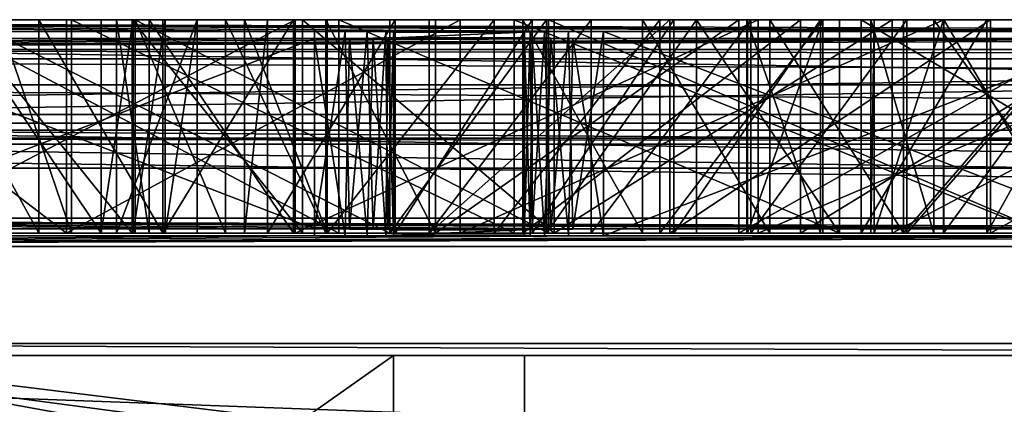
# Model space of a CAD drawing. Extents: x -3 to 104, y -79 to 161.
# Tile 183 of 203: x 25.56 to 38.03, y 156.53 to 161.4. Entities that reach past the tile are written whole.
import ezdxf

# ---------------------------------------------------------------- set-up
doc = ezdxf.new("R2010")
doc.units = 0
doc.header["$MEASUREMENT"] = 0

msp = doc.modelspace()

# ---------------------------------------------------------------- linework, layer by layer
for points in [[(93.349998, 159.899994, -76.900002), (-1.45, 161.399994, -76.900002), (102.050003, 161.399994, -76.900002)], [(7.25, 159.899994, -76.900002), (-1.45, 161.399994, -76.900002), (93.349998, 159.899994, -76.900002)], [(34.9086, 161.399994, -68.695801), (-1.45, 161.399994, -76.900002), (8.55, 161.399994, -68.400002)], [(41.265202, 161.399994, -70.895401), (-1.45, 161.399994, -76.900002), (34.9086, 161.399994, -68.695801)], [(47.912498, 161.399994, -71.923897), (-1.45, 161.399994, -76.900002), (41.265202, 161.399994, -70.895401)], [(102.050003, 161.399994, -76.900002), (-1.45, 161.399994, -76.900002), (47.912498, 161.399994, -71.923897)], [(8.45, 160, 10.1), (92.150002, 160, 10.1), (92.050003, 161.399994, 10.1)], [(8.45, 160, 10.1), (92.050003, 161.399994, 10.1), (8.55, 161.399994, 10.1)], [(92.050003, 160.199997, 10.1), (8.5499, 160.199997, 10.1), (92.050003, 161.399994, 10.1)], [(92.050003, 161.399994, 10.1), (8.5499, 160.199997, 10.1), (8.5499, 161.399994, 10.1)], [(8.5499, 161.399994, 10.1), (22.790001, 161.251007, 27.200001), (29.290001, 161.251007, 27.200001)], [(8.5499, 161.399994, 10.1), (49.610001, 161.251007, 27.200001), (92.050003, 161.399994, 10.1)], [(8.5499, 161.399994, 10.1), (32.950001, 161.251007, 27.200001), (39.450001, 161.251007, 27.200001)], [(8.5499, 161.399994, 10.1), (43.110001, 161.251007, 27.200001), (49.610001, 161.251007, 27.200001)], [(8.5499, 161.399994, 10.1), (39.450001, 161.251007, 27.200001), (43.110001, 161.251007, 27.200001)], [(8.5499, 161.399994, 10.1), (29.290001, 161.251007, 27.200001), (32.950001, 161.251007, 27.200001)], [(29.0471, 161.399994, -65.396004), (8.55, 161.399994, -68.400002), (23.869499, 161.399994, -61.1022)], [(34.9086, 161.399994, -68.695801), (8.55, 161.399994, -68.400002), (29.0471, 161.399994, -65.396004)], [(50.299999, 161.399994, 3), (8.55, 161.399994, 10.1), (92.050003, 161.399994, 10.1)], [(16.4694, 161.399994, 6.0048), (8.55, 161.399994, 10.1), (45.499599, 161.399994, 2.6915)], [(45.499599, 161.399994, 2.6915), (8.55, 161.399994, 10.1), (50.299999, 161.399994, 3)], [(18.2092, 161.399994, 4.6174), (16.4694, 161.399994, 6.0048), (40.778198, 161.399994, 1.771)], [(40.778198, 161.399994, 1.771), (16.4694, 161.399994, 6.0048), (45.499599, 161.399994, 2.6915)], [(36.213402, 161.399994, 0.2537), (18.2092, 161.399994, 4.6174), (40.778198, 161.399994, 1.771)], [(19.174601, 161.399994, 2.6126), (18.2092, 161.399994, 4.6174), (36.213402, 161.399994, 0.2537)], [(24.907801, 161.399994, -6.905), (19.174601, 161.399994, 0.3874), (30.246099, 161.399994, -2.8126)], [(19.174601, 161.399994, 0.3874), (19.174601, 161.399994, 2.6126), (30.246099, 161.399994, -2.8126)], [(30.246099, 161.399994, -2.8126), (19.174601, 161.399994, 2.6126), (36.213402, 161.399994, 0.2537)], [(25.288099, 161.399994, -56.795399), (20.674601, 161.399994, -54.077), (26.2159, 161.399994, -54.725201)], [(20.674601, 161.399994, -54.077), (21.899099, 161.399994, -52.251701), (26.2159, 161.399994, -54.725201)], [(26.2159, 161.399994, -54.725201), (21.899099, 161.399994, -52.251701), (27.0217, 161.399994, -53.185299)], [(21.899099, 161.399994, -52.251701), (23.222, 161.399994, -50.496399), (27.0217, 161.399994, -53.185299)], [(26.152201, 161.399994, -16.9527), (22.614799, 161.399994, -23.339701), (24.4902, 161.399994, -16.5291)], [(22.614799, 158.699997, -23.339701), (22.614799, 161.399994, -23.339701), (26.152201, 158.699997, -16.9527)], [(22.614799, 161.399994, -23.339701), (26.152201, 161.399994, -16.9527), (26.152201, 158.699997, -16.9527)], [(23.222, 161.399994, -50.496399), (24.313101, 161.399994, -49.186798), (27.0217, 161.399994, -53.185299)], [(29.0471, 158.699997, -65.396004), (29.0471, 161.399994, -65.396004), (23.869499, 158.699997, -61.1022)], [(29.0471, 161.399994, -65.396004), (23.869499, 161.399994, -61.1022), (23.869499, 158.699997, -61.1022)], [(27.0217, 161.399994, -53.185299), (24.313101, 161.399994, -49.186798), (28.1656, 161.399994, -51.285599)], [(24.313101, 161.399994, -49.186798), (25.7985, 161.399994, -47.570999), (28.1656, 161.399994, -51.285599)], [(24.313101, 161.399994, -49.186798), (24.313101, 158.699997, -49.186798), (25.7985, 158.699997, -47.570999)], [(25.7985, 161.399994, -47.570999), (24.313101, 161.399994, -49.186798), (25.7985, 158.699997, -47.570999)], [(24.4902, 161.399994, -16.5291), (29.6014, 161.399994, -10.8215), (26.152201, 161.399994, -16.9527)], [(24.4902, 161.399994, -16.5291), (24.4902, 158.699997, -16.5291), (29.6014, 158.699997, -10.8215)], [(29.6014, 161.399994, -10.8215), (24.4902, 161.399994, -16.5291), (29.6014, 158.699997, -10.8215)], [(24.779499, 161.399994, -27.552999), (24.804199, 161.399994, -23.493601), (26.591499, 161.399994, -27.503201)], [(24.779499, 158.699997, -27.552999), (24.779499, 161.399994, -27.552999), (26.591499, 158.699997, -27.503201)], [(24.779499, 161.399994, -27.552999), (26.591499, 161.399994, -27.503201), (26.591499, 158.699997, -27.503201)], [(26.591499, 161.399994, -27.503201), (24.804199, 161.399994, -23.493601), (26.981899, 161.399994, -23.7673)], [(24.804199, 161.399994, -23.493601), (24.804199, 158.699997, -23.493601), (26.981899, 158.699997, -23.7673)], [(26.981899, 161.399994, -23.7673), (24.804199, 161.399994, -23.493601), (26.981899, 158.699997, -23.7673)], [(24.907801, 158.699997, -6.905), (24.907801, 161.399994, -6.905), (30.246099, 158.699997, -2.8126)], [(24.907801, 161.399994, -6.905), (30.246099, 161.399994, -2.8126), (30.246099, 158.699997, -2.8126)], [(25.288099, 158.699997, -56.795399), (25.288099, 161.399994, -56.795399), (26.2159, 158.699997, -54.725201)], [(25.288099, 161.399994, -56.795399), (26.2159, 161.399994, -54.725201), (26.2159, 158.699997, -54.725201)], [(28.1656, 161.399994, -51.285599), (25.7985, 161.399994, -47.570999), (29.4345, 161.399994, -49.466999)], [(29.4345, 161.399994, -49.466999), (25.7985, 161.399994, -47.570999), (27.3703, 161.399994, -46.039101)], [(25.7985, 161.399994, -47.570999), (25.7985, 158.699997, -47.570999), (27.3703, 158.699997, -46.039101)], [(27.3703, 161.399994, -46.039101), (25.7985, 161.399994, -47.570999), (27.3703, 158.699997, -46.039101)], [(26.152201, 161.399994, -16.9527), (29.6014, 161.399994, -10.8215), (31.1343, 161.399994, -11.6155)], [(26.152201, 158.699997, -16.9527), (31.1343, 161.399994, -11.6155), (31.1343, 158.699997, -11.6155)], [(26.152201, 161.399994, -16.9527), (31.1343, 161.399994, -11.6155), (26.152201, 158.699997, -16.9527)], [(26.2159, 161.399994, -54.725201), (27.0217, 161.399994, -53.185299), (32.254002, 161.399994, -58.277401)], [(31.8211, 161.399994, -59.948601), (26.2159, 161.399994, -54.725201), (32.254002, 161.399994, -58.277401)], [(26.2159, 161.399994, -54.725201), (31.8211, 158.699997, -59.948601), (26.2159, 158.699997, -54.725201)], [(26.2159, 161.399994, -54.725201), (31.8211, 161.399994, -59.948601), (31.8211, 158.699997, -59.948601)], [(26.591499, 161.399994, -27.503201), (26.981899, 161.399994, -23.7673), (26.996599, 161.399994, -27.505699)], [(26.591499, 158.699997, -27.503201), (26.996599, 161.399994, -27.505699), (26.996599, 158.699997, -27.505699)], [(26.591499, 161.399994, -27.503201), (26.996599, 161.399994, -27.505699), (26.591499, 158.699997, -27.503201)], [(27.197001, 161.399994, -39.066502), (26.782801, 161.399994, -33.258099), (28.6968, 161.399994, -38.3862)], [(28.6968, 161.399994, -38.3862), (26.782801, 161.399994, -33.258099), (28.4041, 161.399994, -32.959702)], [(26.782801, 161.399994, -33.258099), (27.8064, 161.399994, -27.5256), (28.4041, 161.399994, -32.959702)], [(26.782801, 161.399994, -33.258099), (27.197001, 158.699997, -39.066502), (26.782801, 158.699997, -33.258099)], [(26.782801, 161.399994, -33.258099), (27.197001, 161.399994, -39.066502), (27.197001, 158.699997, -39.066502)], [(27.8064, 161.399994, -27.5256), (26.782801, 158.699997, -33.258099), (27.8064, 158.699997, -27.5256)], [(27.8064, 161.399994, -27.5256), (26.782801, 161.399994, -33.258099), (26.782801, 158.699997, -33.258099)], [(27.8064, 161.399994, -27.5256), (26.981899, 161.399994, -23.7673), (29.1413, 161.399994, -24.160101)], [(27.4016, 161.399994, -27.513201), (26.981899, 161.399994, -23.7673), (27.8064, 161.399994, -27.5256)], [(26.996599, 161.399994, -27.505699), (26.981899, 161.399994, -23.7673), (27.4016, 161.399994, -27.513201)], [(26.981899, 161.399994, -23.7673), (26.981899, 158.699997, -23.7673), (29.1413, 158.699997, -24.160101)], [(29.1413, 161.399994, -24.160101), (26.981899, 161.399994, -23.7673), (29.1413, 158.699997, -24.160101)], [(26.996599, 158.699997, -27.505699), (27.4016, 161.399994, -27.513201), (27.4016, 158.699997, -27.513201)], [(26.996599, 161.399994, -27.505699), (27.4016, 161.399994, -27.513201), (26.996599, 158.699997, -27.505699)], [(27.0217, 158.699997, -53.185299), (27.0217, 161.399994, -53.185299), (28.1656, 158.699997, -51.285599)], [(27.0217, 161.399994, -53.185299), (28.1656, 161.399994, -51.285599), (28.1656, 158.699997, -51.285599)], [(32.254002, 158.699997, -58.277401), (27.0217, 161.399994, -53.185299), (27.0217, 158.699997, -53.185299)], [(32.254002, 161.399994, -58.277401), (27.0217, 161.399994, -53.185299), (32.254002, 158.699997, -58.277401)], [(30.313601, 161.399994, -43.574501), (27.197001, 161.399994, -39.066502), (28.6968, 161.399994, -38.3862)], [(29.023701, 161.399994, -44.595699), (27.197001, 161.399994, -39.066502), (30.313601, 161.399994, -43.574501)], [(27.197001, 161.399994, -39.066502), (29.023701, 161.399994, -44.595699), (29.023701, 158.699997, -44.595699)], [(27.197001, 161.399994, -39.066502), (29.023701, 158.699997, -44.595699), (27.197001, 158.699997, -39.066502)], [(29.4345, 161.399994, -49.466999), (27.3703, 161.399994, -46.039101), (30.822701, 161.399994, -47.737701)], [(30.822701, 161.399994, -47.737701), (27.3703, 161.399994, -46.039101), (29.023701, 161.399994, -44.595699)], [(29.023701, 161.399994, -44.595699), (27.3703, 158.699997, -46.039101), (29.023701, 158.699997, -44.595699)], [(29.023701, 161.399994, -44.595699), (27.3703, 161.399994, -46.039101), (27.3703, 158.699997, -46.039101)], [(27.4016, 158.699997, -27.513201), (27.8064, 161.399994, -27.5256), (27.8064, 158.699997, -27.5256)], [(27.4016, 161.399994, -27.513201), (27.8064, 161.399994, -27.5256), (27.4016, 158.699997, -27.513201)], [(28.4041, 161.399994, -32.959702), (27.8064, 161.399994, -27.5256), (29.4536, 161.399994, -27.6276)], [(27.8064, 161.399994, -27.5256), (29.1413, 161.399994, -24.160101), (29.4536, 161.399994, -27.6276)], [(28.1656, 158.699997, -51.285599), (28.1656, 161.399994, -51.285599), (29.4345, 158.699997, -49.466999)], [(28.1656, 161.399994, -51.285599), (29.4345, 161.399994, -49.466999), (29.4345, 158.699997, -49.466999)], [(28.6968, 158.699997, -38.3862), (28.6968, 161.399994, -38.3862), (28.4041, 158.699997, -32.959702)], [(28.4041, 158.699997, -32.959702), (28.4041, 161.399994, -32.959702), (29.4536, 158.699997, -27.6276)], [(28.6968, 161.399994, -38.3862), (28.4041, 161.399994, -32.959702), (28.4041, 158.699997, -32.959702)], [(28.4041, 161.399994, -32.959702), (29.4536, 161.399994, -27.6276), (29.4536, 158.699997, -27.6276)], [(30.313601, 158.699997, -43.574501), (30.313601, 161.399994, -43.574501), (28.6968, 158.699997, -38.3862)], [(30.313601, 161.399994, -43.574501), (28.6968, 161.399994, -38.3862), (28.6968, 158.699997, -38.3862)], [(30.822701, 161.399994, -47.737701), (29.023701, 161.399994, -44.595699), (31.929399, 161.399994, -46.5135)], [(31.929399, 161.399994, -46.5135), (29.023701, 161.399994, -44.595699), (30.313601, 161.399994, -43.574501)], [(34.9086, 158.699997, -68.695801), (34.9086, 161.399994, -68.695801), (29.0471, 158.699997, -65.396004)], [(34.9086, 161.399994, -68.695801), (29.0471, 161.399994, -65.396004), (29.0471, 158.699997, -65.396004)], [(29.4536, 161.399994, -27.6276), (29.1413, 161.399994, -24.160101), (30.743999, 161.399994, -24.5319)], [(29.1413, 161.399994, -24.160101), (32.325298, 161.399994, -19.2845), (30.743999, 161.399994, -24.5319)], [(29.1413, 161.399994, -24.160101), (29.1413, 158.699997, -24.160101), (32.325298, 158.699997, -19.2845)], [(32.325298, 161.399994, -19.2845), (29.1413, 161.399994, -24.160101), (32.325298, 158.699997, -19.2845)], [(29.4345, 158.699997, -49.466999), (29.4345, 161.399994, -49.466999), (30.822701, 158.699997, -47.737701)], [(29.4345, 161.399994, -49.466999), (30.822701, 161.399994, -47.737701), (30.822701, 158.699997, -47.737701)], [(29.4536, 161.399994, -27.6276), (30.743999, 161.399994, -24.5319), (31.5686, 161.399994, -27.880699)], [(29.4536, 161.399994, -27.6276), (31.5686, 161.399994, -27.880699), (29.4536, 158.699997, -27.6276)], [(29.4536, 158.699997, -27.6276), (31.5686, 161.399994, -27.880699), (31.5686, 158.699997, -27.880699)], [(29.6014, 161.399994, -10.8215), (35.941101, 161.399994, -6.5192), (31.1343, 161.399994, -11.6155)], [(29.6014, 161.399994, -10.8215), (29.6014, 158.699997, -10.8215), (35.941101, 158.699997, -6.5192)], [(35.941101, 161.399994, -6.5192), (29.6014, 161.399994, -10.8215), (35.941101, 158.699997, -6.5192)], [(32.227901, 161.399994, -3.9165), (30.246099, 161.399994, -2.8126), (36.213402, 161.399994, 0.2537)], [(30.246099, 161.399994, -2.8126), (32.227901, 161.399994, -3.9165), (30.246099, 158.699997, -2.8126)], [(30.246099, 158.699997, -2.8126), (32.227901, 161.399994, -3.9165), (32.227901, 158.699997, -3.9165)], [(31.929399, 161.399994, -46.5135), (30.313601, 161.399994, -43.574501), (33.445999, 161.399994, -45.0177)], [(33.445999, 161.399994, -45.0177), (30.313601, 161.399994, -43.574501), (32.0462, 161.399994, -42.3312)], [(32.0462, 161.399994, -42.3312), (30.313601, 161.399994, -43.574501), (30.313601, 158.699997, -43.574501)], [(32.0462, 161.399994, -42.3312), (30.313601, 158.699997, -43.574501), (32.0462, 158.699997, -42.3312)], [(31.5686, 161.399994, -27.880699), (30.743999, 161.399994, -24.5319), (32.796299, 161.399994, -25.1113)], [(30.743999, 161.399994, -24.5319), (32.325298, 161.399994, -19.2845), (33.792301, 161.399994, -20.0329)], [(32.796299, 161.399994, -25.1113), (30.743999, 161.399994, -24.5319), (30.743999, 158.699997, -24.5319)], [(32.796299, 161.399994, -25.1113), (30.743999, 158.699997, -24.5319), (32.796299, 158.699997, -25.1113)], [(30.743999, 161.399994, -24.5319), (33.792301, 161.399994, -20.0329), (30.743999, 158.699997, -24.5319)], [(30.743999, 158.699997, -24.5319), (33.792301, 161.399994, -20.0329), (33.792301, 158.699997, -20.0329)], [(34.666302, 161.399994, -52.112202), (30.822701, 161.399994, -47.737701), (35.443901, 161.399994, -50.658501)], [(30.822701, 161.399994, -47.737701), (31.929399, 161.399994, -46.5135), (35.443901, 161.399994, -50.658501)], [(34.666302, 161.399994, -52.112202), (34.666302, 158.699997, -52.112202), (30.822701, 158.699997, -47.737701)], [(30.822701, 161.399994, -47.737701), (34.666302, 161.399994, -52.112202), (30.822701, 158.699997, -47.737701)], [(31.1343, 161.399994, -11.6155), (35.941101, 161.399994, -6.5192), (37.2631, 161.399994, -7.6474)], [(31.1343, 158.699997, -11.6155), (37.2631, 161.399994, -7.6474), (37.2631, 158.699997, -7.6474)], [(31.1343, 161.399994, -11.6155), (37.2631, 161.399994, -7.6474), (31.1343, 158.699997, -11.6155)], [(31.5686, 161.399994, -27.880699), (32.796299, 161.399994, -25.1113), (33.6628, 161.399994, -28.269699)], [(31.5686, 158.699997, -27.880699), (33.6628, 161.399994, -28.269699), (33.6628, 158.699997, -28.269699)], [(31.5686, 161.399994, -27.880699), (33.6628, 161.399994, -28.269699), (31.5686, 158.699997, -27.880699)], [(38.5229, 161.399994, -63.661598), (31.8211, 161.399994, -59.948601), (38.566002, 161.399994, -61.946999)], [(31.8211, 161.399994, -59.948601), (32.254002, 161.399994, -58.277401), (38.566002, 161.399994, -61.946999)], [(31.8211, 161.399994, -59.948601), (38.5229, 158.699997, -63.661598), (31.8211, 158.699997, -59.948601)], [(31.8211, 161.399994, -59.948601), (38.5229, 161.399994, -63.661598), (38.5229, 158.699997, -63.661598)], [(31.929399, 158.699997, -46.5135), (31.929399, 161.399994, -46.5135), (33.445999, 158.699997, -45.0177)], [(31.929399, 161.399994, -46.5135), (33.445999, 161.399994, -45.0177), (33.445999, 158.699997, -45.0177)], [(35.443901, 158.699997, -50.658501), (35.443901, 161.399994, -50.658501), (31.929399, 158.699997, -46.5135)], [(35.443901, 161.399994, -50.658501), (31.929399, 161.399994, -46.5135), (31.929399, 158.699997, -46.5135)], [(33.445999, 161.399994, -45.0177), (32.0462, 161.399994, -42.3312), (35.055901, 161.399994, -43.623001)], [(35.055901, 161.399994, -43.623001), (32.0462, 161.399994, -42.3312), (33.842701, 161.399994, -41.181999)], [(33.842701, 161.399994, -41.181999), (32.0462, 158.699997, -42.3312), (33.842701, 158.699997, -41.181999)], [(33.842701, 161.399994, -41.181999), (32.0462, 161.399994, -42.3312), (32.0462, 158.699997, -42.3312)], [(32.227901, 161.399994, -3.9165), (36.213402, 161.399994, 0.2537), (34.129299, 161.399994, -5.154)], [(32.227901, 158.699997, -3.9165), (34.129299, 161.399994, -5.154), (34.129299, 158.699997, -5.154)], [(32.227901, 161.399994, -3.9165), (34.129299, 161.399994, -5.154), (32.227901, 158.699997, -3.9165)], [(38.566002, 158.699997, -61.946999), (32.254002, 161.399994, -58.277401), (32.254002, 158.699997, -58.277401)], [(38.566002, 161.399994, -61.946999), (32.254002, 161.399994, -58.277401), (38.566002, 158.699997, -61.946999)], [(33.792301, 161.399994, -20.0329), (32.325298, 161.399994, -19.2845), (36.6082, 161.399994, -15.3392)], [(36.6082, 161.399994, -15.3392), (32.325298, 158.699997, -19.2845), (36.6082, 158.699997, -15.3392)], [(36.6082, 161.399994, -15.3392), (32.325298, 161.399994, -19.2845), (32.325298, 158.699997, -19.2845)], [(33.6628, 161.399994, -28.269699), (32.796299, 161.399994, -25.1113), (34.814899, 161.399994, -25.799299)], [(34.814899, 161.399994, -25.799299), (32.796299, 158.699997, -25.1113), (34.814899, 158.699997, -25.799299)], [(34.814899, 161.399994, -25.799299), (32.796299, 161.399994, -25.1113), (32.796299, 158.699997, -25.1113)], [(33.445999, 158.699997, -45.0177), (33.445999, 161.399994, -45.0177), (35.055901, 158.699997, -43.623001)], [(33.445999, 161.399994, -45.0177), (35.055901, 161.399994, -43.623001), (35.055901, 158.699997, -43.623001)], [(33.6628, 161.399994, -28.269699), (34.814899, 161.399994, -25.799299), (35.7276, 161.399994, -28.7931)], [(33.6628, 158.699997, -28.269699), (35.7276, 161.399994, -28.7931), (35.7276, 158.699997, -28.7931)], [(33.6628, 161.399994, -28.269699), (35.7276, 161.399994, -28.7931), (33.6628, 158.699997, -28.269699)], [(33.792301, 161.399994, -20.0329), (36.6082, 161.399994, -15.3392), (37.852402, 161.399994, -16.4207)], [(33.792301, 158.699997, -20.0329), (37.852402, 161.399994, -16.4207), (37.852402, 158.699997, -16.4207)], [(33.792301, 161.399994, -20.0329), (37.852402, 161.399994, -16.4207), (33.792301, 158.699997, -20.0329)], [(35.055901, 161.399994, -43.623001), (33.842701, 161.399994, -41.181999), (36.752399, 161.399994, -42.3349)], [(36.752399, 161.399994, -42.3349), (33.842701, 161.399994, -41.181999), (35.6978, 161.399994, -40.1301)], [(35.6978, 161.399994, -40.1301), (33.842701, 158.699997, -41.181999), (35.6978, 158.699997, -40.1301)], [(35.6978, 161.399994, -40.1301), (33.842701, 161.399994, -41.181999), (33.842701, 158.699997, -41.181999)], [(34.129299, 161.399994, -5.154), (37.806099, 161.399994, -1.2611), (35.941101, 161.399994, -6.5192)], [(34.129299, 161.399994, -5.154), (36.213402, 161.399994, 0.2537), (37.806099, 161.399994, -1.2611)], [(34.129299, 158.699997, -5.154), (34.129299, 161.399994, -5.154), (35.941101, 158.699997, -6.5192)], [(34.129299, 161.399994, -5.154), (35.941101, 161.399994, -6.5192), (35.941101, 158.699997, -6.5192)], [(39.465698, 161.399994, -55.409801), (34.666302, 161.399994, -52.112202), (39.8689, 161.399994, -53.813099)], [(34.666302, 161.399994, -52.112202), (35.443901, 161.399994, -50.658501), (39.8689, 161.399994, -53.813099)], [(39.465698, 161.399994, -55.409801), (39.465698, 158.699997, -55.409801), (34.666302, 158.699997, -52.112202)], [(34.666302, 161.399994, -52.112202), (39.465698, 161.399994, -55.409801), (34.666302, 158.699997, -52.112202)], [(35.6978, 161.399994, -40.1301), (34.764301, 161.399994, -36.387699), (37.133202, 161.399994, -39.402802)], [(37.133202, 161.399994, -39.402802), (34.764301, 161.399994, -36.387699), (36.335899, 161.399994, -36.0509)], [(34.764301, 161.399994, -36.387699), (34.774399, 161.399994, -32.530602), (36.335899, 161.399994, -36.0509)], [(34.764301, 161.399994, -36.387699), (35.6978, 161.399994, -40.1301), (35.6978, 158.699997, -40.1301)], [(34.764301, 161.399994, -36.387699), (35.6978, 158.699997, -40.1301), (34.764301, 158.699997, -36.387699)], [(34.774399, 161.399994, -32.530602), (34.764301, 158.699997, -36.387699), (34.774399, 158.699997, -32.530602)], [(34.774399, 161.399994, -32.530602), (34.764301, 161.399994, -36.387699), (34.764301, 158.699997, -36.387699)], [(36.335899, 161.399994, -36.0509), (34.774399, 161.399994, -32.530602), (36.3783, 161.399994, -32.605801)], [(34.774399, 161.399994, -32.530602), (35.7276, 161.399994, -28.7931), (36.3783, 161.399994, -32.605801)], [(35.7276, 161.399994, -28.7931), (34.774399, 158.699997, -32.530602), (35.7276, 158.699997, -28.7931)], [(35.7276, 161.399994, -28.7931), (34.774399, 161.399994, -32.530602), (34.774399, 158.699997, -32.530602)], [(35.7276, 161.399994, -28.7931), (34.814899, 161.399994, -25.799299), (36.7939, 161.399994, -26.593901)], [(36.7939, 161.399994, -26.593901), (34.814899, 158.699997, -25.799299), (36.7939, 158.699997, -26.593901)], [(36.7939, 161.399994, -26.593901), (34.814899, 161.399994, -25.799299), (34.814899, 158.699997, -25.799299)], [(41.265202, 158.699997, -70.895401), (41.265202, 161.399994, -70.895401), (34.9086, 158.699997, -68.695801)], [(41.265202, 161.399994, -70.895401), (34.9086, 161.399994, -68.695801), (34.9086, 158.699997, -68.695801)], [(35.055901, 158.699997, -43.623001), (35.055901, 161.399994, -43.623001), (36.752399, 158.699997, -42.3349)], [(35.055901, 161.399994, -43.623001), (36.752399, 161.399994, -42.3349), (36.752399, 158.699997, -42.3349)], [(39.8689, 158.699997, -53.813099), (39.8689, 161.399994, -53.813099), (35.443901, 158.699997, -50.658501)], [(39.8689, 161.399994, -53.813099), (35.443901, 161.399994, -50.658501), (35.443901, 158.699997, -50.658501)], [(38.082901, 161.399994, -41.438702), (35.6978, 161.399994, -40.1301), (37.133202, 161.399994, -39.402802)], [(36.752399, 161.399994, -42.3349), (35.6978, 161.399994, -40.1301), (38.082901, 161.399994, -41.438702)], [(36.3783, 161.399994, -32.605801), (35.7276, 161.399994, -28.7931), (37.2579, 161.399994, -29.274599)], [(35.7276, 161.399994, -28.7931), (36.7939, 161.399994, -26.593901), (37.2579, 161.399994, -29.274599)], [(35.941101, 161.399994, -6.5192), (39.313202, 161.399994, -2.861), (37.2631, 161.399994, -7.6474)], [(35.941101, 161.399994, -6.5192), (37.806099, 161.399994, -1.2611), (39.313202, 161.399994, -2.861)], [(36.213402, 158.699997, 0.2537), (36.213402, 161.399994, 0.2537), (40.778198, 158.699997, 1.771)], [(36.213402, 161.399994, 0.2537), (40.778198, 161.399994, 1.771), (40.778198, 158.699997, 1.771)], [(37.806099, 161.399994, -1.2611), (36.213402, 161.399994, 0.2537), (36.213402, 158.699997, 0.2537)], [(37.806099, 161.399994, -1.2611), (36.213402, 158.699997, 0.2537), (37.806099, 158.699997, -1.2611)], [(37.133202, 161.399994, -39.402802), (36.335899, 161.399994, -36.0509), (37.133202, 158.699997, -39.402802)], [(37.133202, 158.699997, -39.402802), (36.335899, 161.399994, -36.0509), (36.335899, 158.699997, -36.0509)], [(36.335899, 158.699997, -36.0509), (36.3783, 161.399994, -32.605801), (36.3783, 158.699997, -32.605801)], [(36.335899, 161.399994, -36.0509), (36.3783, 161.399994, -32.605801), (36.335899, 158.699997, -36.0509)], [(36.3783, 158.699997, -32.605801), (37.2579, 161.399994, -29.274599), (37.2579, 158.699997, -29.274599)], [(36.3783, 161.399994, -32.605801), (37.2579, 161.399994, -29.274599), (36.3783, 158.699997, -32.605801)], [(37.852402, 161.399994, -16.4207), (36.6082, 161.399994, -15.3392), (41.728298, 161.399994, -12.5654)], [(41.728298, 161.399994, -12.5654), (36.6082, 158.699997, -15.3392), (41.728298, 158.699997, -12.5654)], [(41.728298, 161.399994, -12.5654), (36.6082, 161.399994, -15.3392), (36.6082, 158.699997, -15.3392)], [(39.0802, 161.399994, -45.4105), (36.752399, 161.399994, -42.3349), (40.139, 161.399994, -44.2034)], [(40.139, 161.399994, -44.2034), (36.752399, 161.399994, -42.3349), (38.082901, 161.399994, -41.438702)], [(39.0802, 161.399994, -45.4105), (39.0802, 158.699997, -45.4105), (36.752399, 158.699997, -42.3349)], [(36.752399, 161.399994, -42.3349), (39.0802, 161.399994, -45.4105), (36.752399, 158.699997, -42.3349)], [(37.2579, 161.399994, -29.274599), (36.7939, 161.399994, -26.593901), (38.2575, 161.399994, -27.2626)], [(36.7939, 161.399994, -26.593901), (39.137798, 161.399994, -23.5306), (38.2575, 161.399994, -27.2626)], [(39.137798, 161.399994, -23.5306), (36.7939, 161.399994, -26.593901), (36.7939, 158.699997, -26.593901)], [(39.137798, 161.399994, -23.5306), (36.7939, 158.699997, -26.593901), (39.137798, 158.699997, -23.5306)], [(39.893501, 161.399994, -40.362), (37.133202, 161.399994, -39.402802), (39.050499, 161.399994, -38.540501)], [(38.082901, 161.399994, -41.438702), (37.133202, 161.399994, -39.402802), (39.893501, 161.399994, -40.362)], [(37.133202, 161.399994, -39.402802), (37.133202, 158.699997, -39.402802), (39.050499, 158.699997, -38.540501)], [(39.050499, 161.399994, -38.540501), (37.133202, 161.399994, -39.402802), (39.050499, 158.699997, -38.540501)], [(37.2579, 161.399994, -29.274599), (38.2575, 161.399994, -27.2626), (39.2286, 161.399994, -30.0187)], [(37.2579, 161.399994, -29.274599), (39.2286, 161.399994, -30.0187), (37.2579, 158.699997, -29.274599)], [(37.2579, 158.699997, -29.274599), (39.2286, 161.399994, -30.0187), (39.2286, 158.699997, -30.0187)], [(41.764099, 161.399994, -5.8965), (37.2631, 161.399994, -7.6474), (40.730099, 161.399994, -4.5414)], [(38.8606, 161.399994, -9.1854), (37.2631, 161.399994, -7.6474), (41.764099, 161.399994, -5.8965)], [(37.2631, 161.399994, -7.6474), (39.313202, 161.399994, -2.861), (40.730099, 161.399994, -4.5414)], [(37.2631, 158.699997, -7.6474), (37.2631, 161.399994, -7.6474), (38.8606, 158.699997, -9.1854)], [(37.2631, 161.399994, -7.6474), (38.8606, 161.399994, -9.1854), (38.8606, 158.699997, -9.1854)], [(39.313202, 161.399994, -2.861), (37.806099, 158.699997, -1.2611), (39.313202, 158.699997, -2.861)], [(39.313202, 161.399994, -2.861), (37.806099, 161.399994, -1.2611), (37.806099, 158.699997, -1.2611)], [(42.675598, 161.399994, -13.9167), (37.852402, 161.399994, -16.4207), (41.728298, 161.399994, -12.5654)], [(37.852402, 158.699997, -16.4207), (42.675598, 161.399994, -13.9167), (42.675598, 158.699997, -13.9167)], [(37.852402, 161.399994, -16.4207), (42.675598, 161.399994, -13.9167), (37.852402, 158.699997, -16.4207)], [(29.290001, 161.251007, 27.200001), (22.790001, 161.251007, 27.200001), (29.290001, 158.751007, 27.200001)], [(29.290001, 158.751007, 27.200001), (22.790001, 161.251007, 27.200001), (22.790001, 158.751007, 27.200001)], [(29.290001, 161.251007, 27.200001), (29.6782, 161.25, 27.271799), (32.950001, 161.251007, 27.200001)], [(29.290001, 161.251007, 27.200001), (29.290001, 158.751007, 27.200001), (29.6782, 161.25, 27.271799)], [(29.290001, 158.751007, 27.200001), (29.733101, 158.75, 27.2969), (29.6782, 161.25, 27.271799)], [(29.6782, 161.25, 27.271799), (32.506901, 161.25, 27.2969), (32.950001, 161.251007, 27.200001)], [(29.6782, 161.25, 27.271799), (29.956301, 161.248993, 27.453699), (32.506901, 161.25, 27.2969)], [(29.6782, 161.25, 27.271799), (29.733101, 158.75, 27.2969), (29.956301, 161.248993, 27.453699)], [(29.733101, 158.75, 27.2969), (30.036301, 158.748001, 27.533701), (29.956301, 161.248993, 27.453699)], [(29.956301, 161.248993, 27.453699), (32.203701, 161.248001, 27.533701), (32.506901, 161.25, 27.2969)], [(29.956301, 161.248993, 27.453699), (30.1931, 161.246002, 27.756901), (32.203701, 161.248001, 27.533701)], [(29.956301, 161.248993, 27.453699), (30.036301, 158.748001, 27.533701), (30.1931, 161.246002, 27.756901)], [(30.036301, 158.748001, 27.533701), (30.218201, 158.744995, 27.8118), (30.1931, 161.246002, 27.756901)], [(30.1931, 161.246002, 27.756901), (32.021801, 161.244995, 27.8118), (32.203701, 161.248001, 27.533701)], [(30.1931, 161.246002, 27.756901), (30.290001, 161.242004, 28.200001), (32.021801, 161.244995, 27.8118)], [(30.1931, 161.246002, 27.756901), (30.218201, 158.744995, 27.8118), (30.290001, 161.242004, 28.200001)], [(30.218201, 158.744995, 27.8118), (30.290001, 158.742004, 28.200001), (30.290001, 161.242004, 28.200001)], [(30.290001, 161.242004, 28.200001), (31.950001, 161.242004, 28.200001), (32.021801, 161.244995, 27.8118)], [(31.950001, 161.242004, 28.200001), (30.290001, 161.171997, 36.200001), (31.950001, 161.171997, 36.200001)], [(30.290001, 161.242004, 28.200001), (30.290001, 161.171997, 36.200001), (31.950001, 161.242004, 28.200001)], [(30.290001, 161.171997, 36.200001), (30.290001, 161.242004, 28.200001), (30.290001, 158.742004, 28.200001)], [(31.950001, 161.242004, 28.200001), (31.950001, 158.742004, 28.200001), (32.021801, 161.244995, 27.8118)], [(31.950001, 158.742004, 28.200001), (32.046902, 158.746002, 27.756901), (32.021801, 161.244995, 27.8118)], [(31.950001, 161.242004, 28.200001), (31.950001, 161.171997, 36.200001), (31.950001, 158.742004, 28.200001)], [(32.021801, 161.244995, 27.8118), (32.046902, 158.746002, 27.756901), (32.203701, 161.248001, 27.533701)], [(32.046902, 158.746002, 27.756901), (32.283699, 158.748993, 27.453699), (32.203701, 161.248001, 27.533701)], [(32.203701, 161.248001, 27.533701), (32.283699, 158.748993, 27.453699), (32.506901, 161.25, 27.2969)], [(32.283699, 158.748993, 27.453699), (32.561798, 158.75, 27.271799), (32.506901, 161.25, 27.2969)], [(32.506901, 161.25, 27.2969), (32.561798, 158.75, 27.271799), (32.950001, 161.251007, 27.200001)], [(32.561798, 158.75, 27.271799), (32.950001, 158.751007, 27.200001), (32.950001, 161.251007, 27.200001)], [(39.450001, 161.251007, 27.200001), (32.950001, 161.251007, 27.200001), (39.450001, 158.751007, 27.200001)], [(39.450001, 158.751007, 27.200001), (32.950001, 161.251007, 27.200001), (32.950001, 158.751007, 27.200001)], [(8.9287, 161.020996, 53.5131), (91.671097, 161.020996, 53.5131), (49.610001, 161.162994, 37.200001)], [(8.9287, 161.020996, 53.5131), (39.450001, 161.162994, 37.200001), (32.950001, 161.162994, 37.200001)], [(8.9287, 161.020996, 53.5131), (49.610001, 161.162994, 37.200001), (43.110001, 161.162994, 37.200001)], [(8.9287, 161.020996, 53.5131), (32.950001, 161.162994, 37.200001), (29.290001, 161.162994, 37.200001)], [(8.9287, 161.020996, 53.5131), (43.110001, 161.162994, 37.200001), (39.450001, 161.162994, 37.200001)], [(22.790001, 161.162994, 37.200001), (8.9287, 161.020996, 53.5131), (29.290001, 161.162994, 37.200001)], [(22.790001, 158.662994, 37.200001), (29.290001, 161.162994, 37.200001), (29.290001, 158.662994, 37.200001)], [(22.790001, 161.162994, 37.200001), (29.290001, 161.162994, 37.200001), (22.790001, 158.662994, 37.200001)], [(29.290001, 161.162994, 37.200001), (32.950001, 161.162994, 37.200001), (32.561798, 161.164001, 37.128201)], [(29.290001, 161.162994, 37.200001), (32.561798, 161.164001, 37.128201), (29.733101, 161.164001, 37.1031)], [(29.733101, 161.164001, 37.1031), (29.6782, 158.664001, 37.128201), (29.290001, 161.162994, 37.200001)], [(29.6782, 158.664001, 37.128201), (29.290001, 158.662994, 37.200001), (29.290001, 161.162994, 37.200001)], [(29.956301, 158.666, 36.946301), (29.6782, 158.664001, 37.128201), (29.733101, 161.164001, 37.1031)], [(29.733101, 161.164001, 37.1031), (32.283699, 161.166, 36.946301), (30.036301, 161.166, 36.866299)], [(29.733101, 161.164001, 37.1031), (32.561798, 161.164001, 37.128201), (32.283699, 161.166, 36.946301)], [(30.036301, 161.166, 36.866299), (29.956301, 158.666, 36.946301), (29.733101, 161.164001, 37.1031)], [(30.1931, 158.667999, 36.643101), (29.956301, 158.666, 36.946301), (30.036301, 161.166, 36.866299)], [(30.218201, 161.169006, 36.5882), (30.036301, 161.166, 36.866299), (32.046902, 161.167999, 36.643101)], [(30.218201, 161.169006, 36.5882), (30.1931, 158.667999, 36.643101), (30.036301, 161.166, 36.866299)], [(30.036301, 161.166, 36.866299), (32.283699, 161.166, 36.946301), (32.046902, 161.167999, 36.643101)], [(30.290001, 158.671997, 36.200001), (30.1931, 158.667999, 36.643101), (30.218201, 161.169006, 36.5882)], [(30.218201, 161.169006, 36.5882), (32.046902, 161.167999, 36.643101), (31.950001, 161.171997, 36.200001)], [(30.290001, 161.171997, 36.200001), (30.218201, 161.169006, 36.5882), (31.950001, 161.171997, 36.200001)], [(30.290001, 161.171997, 36.200001), (30.290001, 158.671997, 36.200001), (30.218201, 161.169006, 36.5882)], [(30.290001, 161.171997, 36.200001), (30.290001, 158.742004, 28.200001), (30.290001, 158.671997, 36.200001)], [(31.950001, 158.742004, 28.200001), (31.950001, 161.171997, 36.200001), (31.950001, 158.671997, 36.200001)], [(32.046902, 161.167999, 36.643101), (32.021801, 158.669006, 36.5882), (31.950001, 161.171997, 36.200001)], [(32.021801, 158.669006, 36.5882), (31.950001, 158.671997, 36.200001), (31.950001, 161.171997, 36.200001)], [(32.203701, 158.666, 36.866299), (32.021801, 158.669006, 36.5882), (32.046902, 161.167999, 36.643101)], [(32.283699, 161.166, 36.946301), (32.203701, 158.666, 36.866299), (32.046902, 161.167999, 36.643101)], [(32.506901, 158.664001, 37.1031), (32.203701, 158.666, 36.866299), (32.283699, 161.166, 36.946301)], [(32.561798, 161.164001, 37.128201), (32.506901, 158.664001, 37.1031), (32.283699, 161.166, 36.946301)], [(32.950001, 158.662994, 37.200001), (32.506901, 158.664001, 37.1031), (32.561798, 161.164001, 37.128201)], [(32.950001, 161.162994, 37.200001), (32.950001, 158.662994, 37.200001), (32.561798, 161.164001, 37.128201)], [(32.950001, 158.662994, 37.200001), (39.450001, 161.162994, 37.200001), (39.450001, 158.662994, 37.200001)], [(32.950001, 161.162994, 37.200001), (39.450001, 161.162994, 37.200001), (32.950001, 158.662994, 37.200001)], [(91.671097, 160.903, 54.083099), (91.671097, 161.020996, 53.5131), (8.9287, 161.020996, 53.5131)], [(91.671097, 160.903, 54.083099), (8.9287, 161.020996, 53.5131), (8.9287, 160.903, 54.083099)], [(91.671097, 160.576996, 54.5653), (8.9287, 160.903, 54.083099), (8.9287, 160.576996, 54.5653)], [(91.671097, 160.576996, 54.5653), (91.671097, 160.903, 54.083099), (8.9287, 160.903, 54.083099)], [(91.671097, 160.091995, 54.8871), (8.9287, 160.576996, 54.5653), (8.9287, 160.091995, 54.8871)], [(91.671097, 160.091995, 54.8871), (91.671097, 160.576996, 54.5653), (8.9287, 160.576996, 54.5653)], [(8.5499, 160.199997, 11.7), (91.035896, 158.886002, 11.7), (9.564, 158.886002, 11.7)], [(8.5499, 160.199997, 11.7), (92.050003, 160.199997, 11.7), (91.035896, 158.886002, 11.7)], [(92.050003, 160.199997, 11.7), (8.5499, 160.199997, 11.7), (92.050003, 160.199997, 10.1)], [(92.050003, 160.199997, 10.1), (8.5499, 160.199997, 11.7), (8.5499, 160.199997, 10.1)], [(92.150002, 160, 11.3), (8.45, 160, 11.3), (90.849998, 158.699997, 11.3)], [(8.45, 160, 11.3), (9.75, 158.699997, 11.3), (90.849998, 158.699997, 11.3)], [(92.150002, 160, 10.1), (8.45, 160, 11.3), (92.150002, 160, 11.3)], [(8.45, 160, 10.1), (8.45, 160, 11.3), (92.150002, 160, 10.1)], [(91.671097, 159.520996, 55), (8.9287, 160.091995, 54.8871), (8.9287, 159.520996, 55)], [(91.671097, 159.520996, 55), (91.671097, 160.091995, 54.8871), (8.9287, 160.091995, 54.8871)], [(92.9673, 159.824005, -76.900002), (7.25, 159.899994, -76.900002), (93.349998, 159.899994, -76.900002)], [(7.6327, 159.824005, -76.900002), (7.25, 159.899994, -76.900002), (92.9673, 159.824005, -76.900002)], [(90.849998, 158.699997, -76.900002), (7.6327, 159.824005, -76.900002), (92.9673, 159.824005, -76.900002)], [(9.75, 158.699997, -76.900002), (7.6327, 159.824005, -76.900002), (90.849998, 158.699997, -76.900002)], [(8.9287, 159.520996, 55), (15.88, 152.75, 55), (46.360001, 152.75, 55)], [(8.9287, 159.520996, 55), (46.360001, 152.75, 55), (91.671097, 159.520996, 55)], [(49.610001, 158.751007, 27.200001), (9.564, 158.886002, 11.7), (91.035896, 158.886002, 11.7)], [(32.950001, 158.751007, 27.200001), (9.564, 158.886002, 11.7), (39.450001, 158.751007, 27.200001)], [(22.790001, 158.751007, 27.200001), (9.564, 158.886002, 11.7), (29.290001, 158.751007, 27.200001)], [(39.450001, 158.751007, 27.200001), (9.564, 158.886002, 11.7), (43.110001, 158.751007, 27.200001)], [(43.110001, 158.751007, 27.200001), (9.564, 158.886002, 11.7), (49.610001, 158.751007, 27.200001)], [(29.290001, 158.751007, 27.200001), (9.564, 158.886002, 11.7), (32.950001, 158.751007, 27.200001)], [(32.561798, 158.75, 27.271799), (29.290001, 158.751007, 27.200001), (32.950001, 158.751007, 27.200001)], [(29.733101, 158.75, 27.2969), (29.290001, 158.751007, 27.200001), (32.561798, 158.75, 27.271799)], [(32.283699, 158.748993, 27.453699), (29.733101, 158.75, 27.2969), (32.561798, 158.75, 27.271799)], [(30.036301, 158.748001, 27.533701), (29.733101, 158.75, 27.2969), (32.283699, 158.748993, 27.453699)], [(32.046902, 158.746002, 27.756901), (30.036301, 158.748001, 27.533701), (32.283699, 158.748993, 27.453699)], [(30.218201, 158.744995, 27.8118), (30.036301, 158.748001, 27.533701), (32.046902, 158.746002, 27.756901)], [(31.950001, 158.742004, 28.200001), (30.218201, 158.744995, 27.8118), (32.046902, 158.746002, 27.756901)], [(30.290001, 158.742004, 28.200001), (30.218201, 158.744995, 27.8118), (31.950001, 158.742004, 28.200001)], [(30.290001, 158.671997, 36.200001), (31.950001, 158.742004, 28.200001), (31.950001, 158.671997, 36.200001)], [(30.290001, 158.671997, 36.200001), (30.290001, 158.742004, 28.200001), (31.950001, 158.742004, 28.200001)], [(82.135803, 149.813995, 5.5), (9.75, 158.699997, 5.5), (90.849998, 158.699997, 5.5)], [(81.702202, 149.164993, 5.5), (9.75, 158.699997, 5.5), (82.135803, 149.813995, 5.5)], [(81.702202, 149.164993, 5.5), (9.75, 156.399994, 5.5), (9.75, 158.699997, 5.5)], [(9.75, 158.699997, -76.900002), (47.912498, 158.699997, -71.923897), (41.265202, 158.699997, -70.895401)], [(9.75, 158.699997, -76.900002), (41.265202, 158.699997, -70.895401), (34.9086, 158.699997, -68.695801)], [(9.75, 158.699997, -76.900002), (34.9086, 158.699997, -68.695801), (29.0471, 158.699997, -65.396004)], [(23.869499, 158.699997, -61.1022), (9.75, 158.699997, -76.900002), (29.0471, 158.699997, -65.396004)], [(9.75, 158.699997, 5.5), (15.4281, 158.699997, 3.8425), (45.499599, 158.699997, 2.6915)], [(9.75, 158.699997, -76.900002), (90.849998, 158.699997, -76.900002), (47.912498, 158.699997, -71.923897)], [(90.849998, 158.699997, 5.5), (9.75, 158.699997, 5.5), (50.299999, 158.699997, 3)], [(50.299999, 158.699997, 3), (9.75, 158.699997, 5.5), (45.499599, 158.699997, 2.6915)], [(9.75, 158.699997, 7.3), (82.135803, 149.813995, 7.3), (90.849998, 158.699997, 7.3)], [(9.75, 156.399994, 7.3), (81.702202, 149.164993, 7.3), (9.75, 158.699997, 7.3)], [(9.75, 158.699997, 7.3), (81.702202, 149.164993, 7.3), (82.135803, 149.813995, 7.3)], [(9.75, 158.699997, 11.3), (9.75, 158.699997, 7.3), (90.849998, 158.699997, 7.3)], [(9.75, 158.699997, 11.3), (90.849998, 158.699997, 7.3), (90.849998, 158.699997, 11.3)], [(90.679802, 158.529999, 52.5), (9.9201, 158.529999, 52.5), (49.610001, 158.662994, 37.200001)], [(39.450001, 158.662994, 37.200001), (9.9201, 158.529999, 52.5), (32.950001, 158.662994, 37.200001)], [(43.110001, 158.662994, 37.200001), (9.9201, 158.529999, 52.5), (39.450001, 158.662994, 37.200001)], [(32.950001, 158.662994, 37.200001), (9.9201, 158.529999, 52.5), (29.290001, 158.662994, 37.200001)], [(49.610001, 158.662994, 37.200001), (9.9201, 158.529999, 52.5), (43.110001, 158.662994, 37.200001)], [(9.9201, 158.529999, 52.5), (22.790001, 158.662994, 37.200001), (29.290001, 158.662994, 37.200001)], [(15.4281, 158.699997, 3.8425), (36.213402, 158.699997, 0.2537), (40.778198, 158.699997, 1.771)], [(15.4281, 158.699997, 3.8425), (40.778198, 158.699997, 1.771), (45.499599, 158.699997, 2.6915)], [(15.4281, 158.699997, 3.8425), (16.3328, 158.699997, 3.1211), (36.213402, 158.699997, 0.2537)], [(16.3328, 158.699997, 3.1211), (30.246099, 158.699997, -2.8126), (36.213402, 158.699997, 0.2537)], [(16.3328, 158.699997, 3.1211), (16.834801, 158.699997, 2.0786), (30.246099, 158.699997, -2.8126)], [(16.834801, 158.699997, 0.9214), (24.907801, 158.699997, -6.905), (30.246099, 158.699997, -2.8126)], [(16.834801, 158.699997, 2.0786), (16.834801, 158.699997, 0.9214), (30.246099, 158.699997, -2.8126)], [(20.674601, 158.699997, -54.077), (25.288099, 158.699997, -56.795399), (26.2159, 158.699997, -54.725201)], [(21.899099, 158.699997, -52.251701), (20.674601, 158.699997, -54.077), (26.2159, 158.699997, -54.725201)], [(21.899099, 158.699997, -52.251701), (26.2159, 158.699997, -54.725201), (27.0217, 158.699997, -53.185299)], [(23.222, 158.699997, -50.496399), (21.899099, 158.699997, -52.251701), (27.0217, 158.699997, -53.185299)], [(22.614799, 158.699997, -23.339701), (26.152201, 158.699997, -16.9527), (24.4902, 158.699997, -16.5291)], [(24.313101, 158.699997, -49.186798), (23.222, 158.699997, -50.496399), (27.0217, 158.699997, -53.185299)], [(24.313101, 158.699997, -49.186798), (27.0217, 158.699997, -53.185299), (28.1656, 158.699997, -51.285599)], [(25.7985, 158.699997, -47.570999), (24.313101, 158.699997, -49.186798), (28.1656, 158.699997, -51.285599)], [(29.6014, 158.699997, -10.8215), (24.4902, 158.699997, -16.5291), (26.152201, 158.699997, -16.9527)], [(24.804199, 158.699997, -23.493601), (24.779499, 158.699997, -27.552999), (26.591499, 158.699997, -27.503201)], [(24.804199, 158.699997, -23.493601), (26.591499, 158.699997, -27.503201), (26.981899, 158.699997, -23.7673)], [(25.7985, 158.699997, -47.570999), (28.1656, 158.699997, -51.285599), (29.4345, 158.699997, -49.466999)], [(25.7985, 158.699997, -47.570999), (29.4345, 158.699997, -49.466999), (27.3703, 158.699997, -46.039101)], [(29.6014, 158.699997, -10.8215), (26.152201, 158.699997, -16.9527), (31.1343, 158.699997, -11.6155)], [(27.0217, 158.699997, -53.185299), (26.2159, 158.699997, -54.725201), (32.254002, 158.699997, -58.277401)], [(26.2159, 158.699997, -54.725201), (31.8211, 158.699997, -59.948601), (32.254002, 158.699997, -58.277401)], [(26.981899, 158.699997, -23.7673), (26.591499, 158.699997, -27.503201), (26.996599, 158.699997, -27.505699)], [(26.782801, 158.699997, -33.258099), (28.6968, 158.699997, -38.3862), (28.4041, 158.699997, -32.959702)], [(26.782801, 158.699997, -33.258099), (27.197001, 158.699997, -39.066502), (28.6968, 158.699997, -38.3862)], [(27.8064, 158.699997, -27.5256), (26.782801, 158.699997, -33.258099), (28.4041, 158.699997, -32.959702)], [(26.981899, 158.699997, -23.7673), (26.996599, 158.699997, -27.505699), (27.4016, 158.699997, -27.513201)], [(26.981899, 158.699997, -23.7673), (27.4016, 158.699997, -27.513201), (27.8064, 158.699997, -27.5256)], [(26.981899, 158.699997, -23.7673), (27.8064, 158.699997, -27.5256), (29.1413, 158.699997, -24.160101)], [(27.197001, 158.699997, -39.066502), (29.023701, 158.699997, -44.595699), (30.313601, 158.699997, -43.574501)], [(27.197001, 158.699997, -39.066502), (30.313601, 158.699997, -43.574501), (28.6968, 158.699997, -38.3862)], [(27.3703, 158.699997, -46.039101), (30.822701, 158.699997, -47.737701), (29.023701, 158.699997, -44.595699)], [(27.3703, 158.699997, -46.039101), (29.4345, 158.699997, -49.466999), (30.822701, 158.699997, -47.737701)], [(27.8064, 158.699997, -27.5256), (28.4041, 158.699997, -32.959702), (29.4536, 158.699997, -27.6276)], [(29.1413, 158.699997, -24.160101), (27.8064, 158.699997, -27.5256), (29.4536, 158.699997, -27.6276)], [(29.023701, 158.699997, -44.595699), (30.822701, 158.699997, -47.737701), (31.929399, 158.699997, -46.5135)], [(29.023701, 158.699997, -44.595699), (31.929399, 158.699997, -46.5135), (30.313601, 158.699997, -43.574501)], [(29.1413, 158.699997, -24.160101), (29.4536, 158.699997, -27.6276), (30.743999, 158.699997, -24.5319)], [(32.325298, 158.699997, -19.2845), (29.1413, 158.699997, -24.160101), (30.743999, 158.699997, -24.5319)], [(32.950001, 158.662994, 37.200001), (29.290001, 158.662994, 37.200001), (29.6782, 158.664001, 37.128201)], [(30.743999, 158.699997, -24.5319), (29.4536, 158.699997, -27.6276), (31.5686, 158.699997, -27.880699)], [(35.941101, 158.699997, -6.5192), (29.6014, 158.699997, -10.8215), (31.1343, 158.699997, -11.6155)], [(32.506901, 158.664001, 37.1031), (29.6782, 158.664001, 37.128201), (29.956301, 158.666, 36.946301)], [(32.950001, 158.662994, 37.200001), (29.6782, 158.664001, 37.128201), (32.506901, 158.664001, 37.1031)], [(29.956301, 158.666, 36.946301), (30.1931, 158.667999, 36.643101), (32.203701, 158.666, 36.866299)], [(32.506901, 158.664001, 37.1031), (29.956301, 158.666, 36.946301), (32.203701, 158.666, 36.866299)], [(30.1931, 158.667999, 36.643101), (30.290001, 158.671997, 36.200001), (32.021801, 158.669006, 36.5882)], [(32.203701, 158.666, 36.866299), (30.1931, 158.667999, 36.643101), (32.021801, 158.669006, 36.5882)], [(30.246099, 158.699997, -2.8126), (32.227901, 158.699997, -3.9165), (36.213402, 158.699997, 0.2537)], [(32.021801, 158.669006, 36.5882), (30.290001, 158.671997, 36.200001), (31.950001, 158.671997, 36.200001)], [(30.313601, 158.699997, -43.574501), (33.445999, 158.699997, -45.0177), (32.0462, 158.699997, -42.3312)], [(30.313601, 158.699997, -43.574501), (31.929399, 158.699997, -46.5135), (33.445999, 158.699997, -45.0177)], [(30.743999, 158.699997, -24.5319), (31.5686, 158.699997, -27.880699), (32.796299, 158.699997, -25.1113)], [(32.325298, 158.699997, -19.2845), (30.743999, 158.699997, -24.5319), (33.792301, 158.699997, -20.0329)], [(30.822701, 158.699997, -47.737701), (34.666302, 158.699997, -52.112202), (35.443901, 158.699997, -50.658501)], [(31.929399, 158.699997, -46.5135), (30.822701, 158.699997, -47.737701), (35.443901, 158.699997, -50.658501)], [(35.941101, 158.699997, -6.5192), (31.1343, 158.699997, -11.6155), (37.2631, 158.699997, -7.6474)], [(32.796299, 158.699997, -25.1113), (31.5686, 158.699997, -27.880699), (33.6628, 158.699997, -28.269699)], [(31.8211, 158.699997, -59.948601), (38.5229, 158.699997, -63.661598), (38.566002, 158.699997, -61.946999)], [(32.254002, 158.699997, -58.277401), (31.8211, 158.699997, -59.948601), (38.566002, 158.699997, -61.946999)], [(32.0462, 158.699997, -42.3312), (33.445999, 158.699997, -45.0177), (35.055901, 158.699997, -43.623001)], [(32.0462, 158.699997, -42.3312), (35.055901, 158.699997, -43.623001), (33.842701, 158.699997, -41.181999)], [(36.213402, 158.699997, 0.2537), (32.227901, 158.699997, -3.9165), (34.129299, 158.699997, -5.154)], [(32.325298, 158.699997, -19.2845), (33.792301, 158.699997, -20.0329), (36.6082, 158.699997, -15.3392)], [(32.796299, 158.699997, -25.1113), (33.6628, 158.699997, -28.269699), (34.814899, 158.699997, -25.799299)], [(34.814899, 158.699997, -25.799299), (33.6628, 158.699997, -28.269699), (35.7276, 158.699997, -28.7931)], [(36.6082, 158.699997, -15.3392), (33.792301, 158.699997, -20.0329), (37.852402, 158.699997, -16.4207)], [(33.842701, 158.699997, -41.181999), (35.055901, 158.699997, -43.623001), (36.752399, 158.699997, -42.3349)], [(33.842701, 158.699997, -41.181999), (36.752399, 158.699997, -42.3349), (35.6978, 158.699997, -40.1301)], [(37.806099, 158.699997, -1.2611), (34.129299, 158.699997, -5.154), (35.941101, 158.699997, -6.5192)], [(36.213402, 158.699997, 0.2537), (34.129299, 158.699997, -5.154), (37.806099, 158.699997, -1.2611)], [(34.666302, 158.699997, -52.112202), (39.465698, 158.699997, -55.409801), (39.8689, 158.699997, -53.813099)], [(35.443901, 158.699997, -50.658501), (34.666302, 158.699997, -52.112202), (39.8689, 158.699997, -53.813099)], [(34.764301, 158.699997, -36.387699), (35.6978, 158.699997, -40.1301), (37.133202, 158.699997, -39.402802)], [(34.764301, 158.699997, -36.387699), (37.133202, 158.699997, -39.402802), (36.335899, 158.699997, -36.0509)], [(34.774399, 158.699997, -32.530602), (34.764301, 158.699997, -36.387699), (36.335899, 158.699997, -36.0509)], [(34.774399, 158.699997, -32.530602), (36.335899, 158.699997, -36.0509), (36.3783, 158.699997, -32.605801)], [(35.7276, 158.699997, -28.7931), (34.774399, 158.699997, -32.530602), (36.3783, 158.699997, -32.605801)], [(34.814899, 158.699997, -25.799299), (35.7276, 158.699997, -28.7931), (36.7939, 158.699997, -26.593901)], [(35.6978, 158.699997, -40.1301), (38.082901, 158.699997, -41.438702), (37.133202, 158.699997, -39.402802)], [(35.6978, 158.699997, -40.1301), (36.752399, 158.699997, -42.3349), (38.082901, 158.699997, -41.438702)], [(35.7276, 158.699997, -28.7931), (36.3783, 158.699997, -32.605801), (37.2579, 158.699997, -29.274599)], [(36.7939, 158.699997, -26.593901), (35.7276, 158.699997, -28.7931), (37.2579, 158.699997, -29.274599)], [(39.313202, 158.699997, -2.861), (35.941101, 158.699997, -6.5192), (37.2631, 158.699997, -7.6474)], [(37.806099, 158.699997, -1.2611), (35.941101, 158.699997, -6.5192), (39.313202, 158.699997, -2.861)], [(36.6082, 158.699997, -15.3392), (37.852402, 158.699997, -16.4207), (41.728298, 158.699997, -12.5654)], [(36.752399, 158.699997, -42.3349), (39.0802, 158.699997, -45.4105), (40.139, 158.699997, -44.2034)], [(36.752399, 158.699997, -42.3349), (40.139, 158.699997, -44.2034), (38.082901, 158.699997, -41.438702)], [(36.7939, 158.699997, -26.593901), (37.2579, 158.699997, -29.274599), (38.2575, 158.699997, -27.2626)], [(39.137798, 158.699997, -23.5306), (36.7939, 158.699997, -26.593901), (38.2575, 158.699997, -27.2626)], [(37.133202, 158.699997, -39.402802), (39.893501, 158.699997, -40.362), (39.050499, 158.699997, -38.540501)], [(37.133202, 158.699997, -39.402802), (38.082901, 158.699997, -41.438702), (39.893501, 158.699997, -40.362)], [(38.2575, 158.699997, -27.2626), (37.2579, 158.699997, -29.274599), (39.2286, 158.699997, -30.0187)], [(37.2631, 158.699997, -7.6474), (38.8606, 158.699997, -9.1854), (41.764099, 158.699997, -5.8965)], [(37.2631, 158.699997, -7.6474), (41.764099, 158.699997, -5.8965), (40.730099, 158.699997, -4.5414)], [(39.313202, 158.699997, -2.861), (37.2631, 158.699997, -7.6474), (40.730099, 158.699997, -4.5414)], [(37.852402, 158.699997, -16.4207), (42.675598, 158.699997, -13.9167), (41.728298, 158.699997, -12.5654)], [(46.360001, 152.75, 52.5), (9.9201, 158.529999, 52.5), (90.679802, 158.529999, 52.5)], [(15.88, 152.75, 52.5), (9.9201, 158.529999, 52.5), (46.360001, 152.75, 52.5)], [(55.214401, 157.149994, 18.9), (17.134399, 157.149994, 18.9), (17.134399, 157.300995, 18.9)], [(55.214401, 157.300995, 18.9), (55.214401, 157.149994, 18.9), (17.134399, 157.300995, 18.9)], [(55.214401, 157.300995, 18.9), (17.134399, 157.300995, 18.9), (17.134399, 157.300995, 19.4)], [(55.214401, 157.300995, 19.4), (55.214401, 157.300995, 18.9), (17.134399, 157.300995, 19.4)], [(17.134399, 157.300995, 19.4), (17.134399, 144.800995, 19.4), (55.214401, 144.800995, 19.4)], [(17.134399, 157.300995, 19.4), (55.214401, 144.800995, 19.4), (55.214401, 157.300995, 19.4)], [(60.471001, 126.727997, 17.299999), (10.3, 155.149994, 17.299999), (10.3, 157.149994, 17.299999)], [(90.300003, 157.149994, 17.299999), (60.471001, 126.727997, 17.299999), (10.3, 157.149994, 17.299999)], [(90.300003, 157.149994, 17.299999), (10.3, 157.149994, 17.299999), (55.214401, 157.149994, 18.9)], [(55.214401, 157.149994, 18.9), (10.3, 157.149994, 17.299999), (17.134399, 157.149994, 18.9)], [(51.439999, 141.149994, 18.9), (10.8, 141.149994, 18.9), (10.8, 157.149994, 18.9)], [(51.439999, 157.149994, 18.9), (51.439999, 141.149994, 18.9), (10.8, 157.149994, 18.9)], [(30.290001, 157.149994, 27.200001), (10.8, 157.149994, 18.9), (21.790001, 157.149994, 27.200001)], [(51.439999, 157.149994, 18.9), (10.8, 157.149994, 18.9), (30.290001, 157.149994, 27.200001)], [(10.8, 157.149994, 39.099998), (51.439999, 157.149994, 39.099998), (40.450001, 157.149994, 37.200001)], [(10.8, 157.149994, 39.099998), (40.450001, 157.149994, 37.200001), (31.950001, 157.149994, 37.200001)], [(10.8, 157.149994, 39.099998), (31.950001, 157.149994, 37.200001), (30.290001, 157.149994, 37.200001)], [(10.8, 157.149994, 39.099998), (30.290001, 157.149994, 37.200001), (21.790001, 157.149994, 37.200001)], [(10.8, 155.649994, 39.099998), (51.439999, 155.649994, 39.099998), (10.8, 157.149994, 39.099998)], [(51.439999, 155.649994, 39.099998), (51.439999, 157.149994, 39.099998), (10.8, 157.149994, 39.099998)], [(30.290001, 151.149994, 37.200001), (21.790001, 151.149994, 37.200001), (30.290001, 157.149994, 37.200001)], [(30.290001, 157.149994, 37.200001), (21.790001, 151.149994, 37.200001), (21.790001, 157.149994, 37.200001)], [(21.790001, 151.149994, 27.200001), (30.290001, 157.149994, 27.200001), (21.790001, 157.149994, 27.200001)], [(21.790001, 151.149994, 27.200001), (30.290001, 151.149994, 27.200001), (30.290001, 157.149994, 27.200001)], [(31.950001, 157.149994, 37.200001), (30.290001, 157.149994, 27.200001), (30.290001, 157.149994, 37.200001)], [(31.950001, 157.149994, 37.200001), (31.950001, 157.149994, 27.200001), (30.290001, 157.149994, 27.200001)], [(51.439999, 157.149994, 18.9), (30.290001, 157.149994, 27.200001), (31.950001, 157.149994, 27.200001)], [(30.290001, 151.149994, 27.200001), (30.290001, 151.149994, 37.200001), (30.290001, 157.149994, 27.200001)], [(30.290001, 157.149994, 27.200001), (30.290001, 151.149994, 37.200001), (30.290001, 157.149994, 37.200001)], [(51.439999, 157.149994, 18.9), (31.950001, 157.149994, 27.200001), (40.450001, 157.149994, 27.200001)], [(40.450001, 151.149994, 37.200001), (31.950001, 151.149994, 37.200001), (40.450001, 157.149994, 37.200001)], [(40.450001, 157.149994, 37.200001), (31.950001, 151.149994, 37.200001), (31.950001, 157.149994, 37.200001)], [(31.950001, 151.149994, 27.200001), (40.450001, 157.149994, 27.200001), (31.950001, 157.149994, 27.200001)], [(31.950001, 151.149994, 27.200001), (40.450001, 151.149994, 27.200001), (40.450001, 157.149994, 27.200001)], [(31.950001, 151.149994, 37.200001), (31.950001, 157.149994, 27.200001), (31.950001, 157.149994, 37.200001)], [(31.950001, 151.149994, 37.200001), (31.950001, 151.149994, 27.200001), (31.950001, 157.149994, 27.200001)]]:
    msp.add_3dface(points)

doc.saveas('drawing.dxf')
